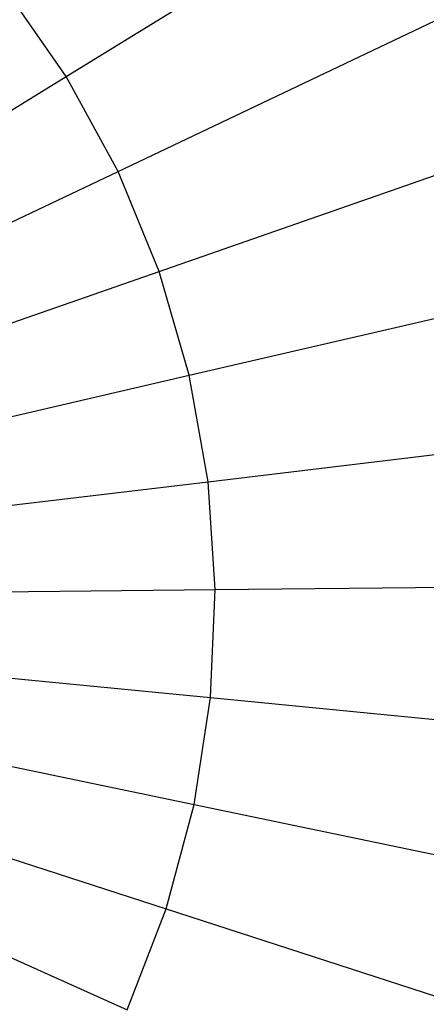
# Model space of a CAD drawing. Extents: x 0 to 27.3, y 0 to 27.3.
# Tile 88 of 117: x 14.911 to 15.548, y 12.997 to 14.541. Entities that reach past the tile are written whole.
import ezdxf

# ---------------------------------------------------------------- set-up
doc = ezdxf.new("R2010")
doc.units = 0
doc.header["$LTSCALE"] = 2.54
doc.layers.get('0').update_dxf_attribs({"color": 13, "linetype": 'CONTINUOUS'})

# ---------------------------------------------------------------- blocks, each defined once
blk = doc.blocks.new('SPUMPKIN_S_PM_STL_1')
at = {"color": 0}
for p, q in [((21.0277, 14.5938, 223.0262), (21.908, 15.1367, 223.1675)), ((21.0277, 14.5938, 223.0262), (21.908, 15.1367, 223.1675)), ((21.1088, 14.4448, 223.0262), (22.0426, 14.8894, 223.1675)), ((21.1088, 14.4448, 223.0262), (22.0426, 14.8894, 223.1675)), ((21.0277, 14.5938, 223.0262), (20.931, 14.7331, 223.0262)), ((21.0277, 14.5938, 223.0262), (20.931, 14.7331, 223.0262)), ((21.1733, 14.288, 223.0262), (22.1497, 14.629, 223.1675)), ((21.1733, 14.288, 223.0262), (22.1497, 14.629, 223.1675)), ((20.1413, 14.0471, 222.9552), (21.0277, 14.5938, 223.0262)), ((20.1413, 14.0471, 222.9552), (21.0277, 14.5938, 223.0262)), ((21.1088, 14.4448, 223.0262), (21.0277, 14.5938, 223.0262)), ((21.1088, 14.4448, 223.0262), (21.0277, 14.5938, 223.0262)), ((20.1685, 13.9971, 222.9552), (21.1088, 14.4448, 223.0262)), ((20.1685, 13.9971, 222.9552), (21.1088, 14.4448, 223.0262)), ((21.1733, 14.288, 223.0262), (21.1088, 14.4448, 223.0262)), ((21.1733, 14.288, 223.0262), (21.1088, 14.4448, 223.0262)), ((21.2205, 14.125, 223.0262), (22.2281, 14.3585, 223.1675)), ((21.2205, 14.125, 223.0262), (22.2281, 14.3585, 223.1675)), ((20.1901, 13.9446, 222.9552), (21.1733, 14.288, 223.0262)), ((20.1901, 13.9446, 222.9552), (21.1733, 14.288, 223.0262)), ((21.2205, 14.125, 223.0262), (21.1733, 14.288, 223.0262)), ((21.2205, 14.125, 223.0262), (21.1733, 14.288, 223.0262)), ((20.2059, 13.89, 222.9552), (21.2205, 14.125, 223.0262)), ((20.2059, 13.89, 222.9552), (21.2205, 14.125, 223.0262)), ((21.2498, 13.958, 223.0262), (21.2205, 14.125, 223.0262)), ((21.2498, 13.958, 223.0262), (21.2205, 14.125, 223.0262)), ((21.2498, 13.958, 223.0262), (22.2767, 14.0811, 223.1675)), ((21.2498, 13.958, 223.0262), (22.2767, 14.0811, 223.1675)), ((20.2157, 13.834, 222.9552), (21.2498, 13.958, 223.0262)), ((20.2157, 13.834, 222.9552), (21.2498, 13.958, 223.0262)), ((21.2608, 13.7887, 223.0262), (21.2498, 13.958, 223.0262)), ((21.2608, 13.7887, 223.0262), (21.2498, 13.958, 223.0262)), ((21.2608, 13.7887, 223.0262), (22.295, 13.8001, 223.1675)), ((21.2608, 13.7887, 223.0262), (22.295, 13.8001, 223.1675)), ((20.2194, 13.7772, 222.9552), (21.2608, 13.7887, 223.0262)), ((20.2194, 13.7772, 222.9552), (21.2608, 13.7887, 223.0262)), ((21.2535, 13.6193, 223.0262), (21.2608, 13.7887, 223.0262)), ((21.2535, 13.6193, 223.0262), (21.2608, 13.7887, 223.0262)), ((20.217, 13.7205, 222.9552), (21.2535, 13.6193, 223.0262)), ((20.217, 13.7205, 222.9552), (21.2535, 13.6193, 223.0262)), ((20.2084, 13.6643, 222.9552), (21.2279, 13.4516, 223.0262)), ((20.2084, 13.6643, 222.9552), (21.2279, 13.4516, 223.0262)), ((21.2279, 13.4516, 223.0262), (21.2535, 13.6193, 223.0262)), ((21.2279, 13.4516, 223.0262), (21.2535, 13.6193, 223.0262)), ((21.2535, 13.6193, 223.0262), (22.2829, 13.5188, 223.1675)), ((21.2535, 13.6193, 223.0262), (22.2829, 13.5188, 223.1675)), ((20.1938, 13.6093, 222.9552), (21.1843, 13.2877, 223.0262)), ((20.1938, 13.6093, 222.9552), (21.1843, 13.2877, 223.0262)), ((20.1733, 13.5563, 222.9552), (21.1233, 13.1294, 223.0262)), ((20.1733, 13.5563, 222.9552), (21.1233, 13.1294, 223.0262)), ((21.1843, 13.2877, 223.0262), (21.2279, 13.4516, 223.0262)), ((21.1843, 13.2877, 223.0262), (21.2279, 13.4516, 223.0262)), ((21.2279, 13.4516, 223.0262), (22.2404, 13.2404, 223.1675)), ((21.2279, 13.4516, 223.0262), (22.2404, 13.2404, 223.1675)), ((21.1233, 13.1294, 223.0262), (21.1843, 13.2877, 223.0262)), ((21.1233, 13.1294, 223.0262), (21.1843, 13.2877, 223.0262)), ((21.1843, 13.2877, 223.0262), (22.168, 12.9683, 223.1675)), ((21.1843, 13.2877, 223.0262), (22.168, 12.9683, 223.1675))]:
    blk.add_line(p, q, dxfattribs=at)

msp = doc.modelspace()

# ---------------------------------------------------------------- block references
at = {"color": 253}
msp.add_blockref('SPUMPKIN_S_PM_STL_1', (-6.0437, -0.1414, -26.0955), dxfattribs=at)

doc.saveas('drawing.dxf')
